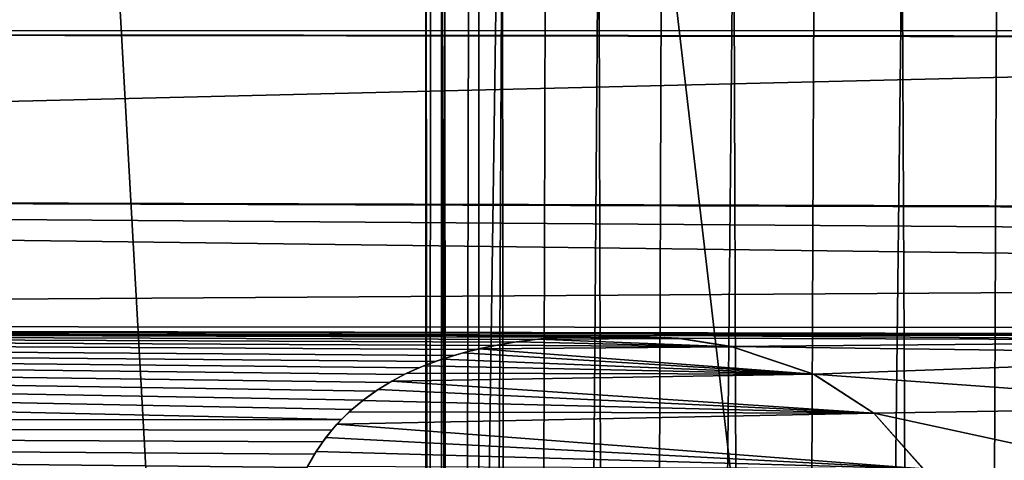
# Model space of a CAD drawing. Header units: millimetres. Extents: x -65 to 65, y -68 to 87.
# Tile 25 of 196: x -6.53 to -2.82, y -23.34 to -21.68. Entities that reach past the tile are written whole.
import ezdxf

# ---------------------------------------------------------------- set-up
doc = ezdxf.new("R2010")
doc.units = ezdxf.units.MM
doc.header["$LTSCALE"] = 65.185185
for name, color, linetype in [('169', 7, 'CONTINUOUS'), ('190', 7, 'CONTINUOUS'), ('191', 7, 'CONTINUOUS'), ('227', 7, 'CONTINUOUS'), ('539', 7, 'CONTINUOUS'), ('544', 7, 'CONTINUOUS'), ('578', 7, 'CONTINUOUS'), ('647', 7, 'CONTINUOUS'), ('648', 7, 'CONTINUOUS'), ('649', 7, 'CONTINUOUS')]:
    doc.layers.add(name, color=color, linetype=linetype)

msp = doc.modelspace()

# ---------------------------------------------------------------- linework, layer by layer
at = {"layer": '169', "linetype": 'CONTINUOUS'}
for points in [[(-4.8, -20.656, 120.9), (-4.8, -63, 120.9), (4.8, -20.656, 120.9), (-4.8, -20.656, 120.9)], [(4.8, -20.656, 120.9), (-4.8, -63, 120.9), (4.8, -63, 120.9), (4.8, -20.656, 120.9)]]:
    msp.add_3dface(points, dxfattribs=at)
at = {"layer": '190', "linetype": 'CONTINUOUS'}
for points in [[(-5, -63, 120.4), (-5, -63, 120.7), (-5, -20.656, 120.7), (-5, -63, 120.4)], [(-5, -20.656, 120.4), (-5, -63, 120.4), (-5, -20.656, 120.7), (-5, -20.656, 120.4)]]:
    msp.add_3dface(points, dxfattribs=at)
at = {"layer": '191', "linetype": 'CONTINUOUS'}
for points in [[(-5, -63, 120.4), (-5, -20.656, 120.4), (-4.9821, -20.6632, 119.9772), (-5, -63, 120.4)], [(-4.9281, -20.6838, 119.555), (-5, -63, 120.4), (-4.9821, -20.6632, 119.9772), (-4.9281, -20.6838, 119.555)], [(-5, -63, 120.4), (-4.9281, -20.6838, 119.555), (-4.9149, -63, 119.4813), (-5, -63, 120.4)], [(-4.9281, -20.6838, 119.555), (-4.8378, -20.7181, 119.1367), (-4.9149, -63, 119.4813), (-4.9281, -20.6838, 119.555)], [(-4.8378, -20.7181, 119.1367), (-4.7113, -20.7661, 118.7255), (-4.9149, -63, 119.4813), (-4.8378, -20.7181, 119.1367)], [(-4.9149, -63, 119.4813), (-4.7113, -20.7661, 118.7255), (-4.6624, -63, 118.5938), (-4.9149, -63, 119.4813)], [(-4.7113, -20.7661, 118.7255), (-4.548, -20.8255, 118.3225), (-4.6624, -63, 118.5938), (-4.7113, -20.7661, 118.7255)], [(-4.548, -20.8255, 118.3225), (-4.3475, -20.8974, 117.9303), (-4.6624, -63, 118.5938), (-4.548, -20.8255, 118.3225)], [(-4.6624, -63, 118.5938), (-4.3475, -20.8974, 117.9303), (-4.2511, -63, 117.7678), (-4.6624, -63, 118.5938)], [(-4.3475, -20.8974, 117.9303), (-4.111, -20.9778, 117.554), (-4.2511, -63, 117.7678), (-4.3475, -20.8974, 117.9303)], [(-4.111, -20.9778, 117.554), (-3.8396, -21.0637, 117.1973), (-4.2511, -63, 117.7678), (-4.111, -20.9778, 117.554)], [(-4.2511, -63, 117.7678), (-3.8396, -21.0637, 117.1973), (-3.695, -63, 117.0315), (-4.2511, -63, 117.7678)], [(-3.8396, -21.0637, 117.1973), (-3.5353, -21.1551, 116.8642), (-3.695, -63, 117.0315), (-3.8396, -21.0637, 117.1973)], [(-3.5353, -21.1551, 116.8642), (-3.2035, -21.2434, 116.561), (-3.695, -63, 117.0315), (-3.5353, -21.1551, 116.8642)], [(-3.695, -63, 117.0315), (-3.2035, -21.2434, 116.561), (-3.0132, -63, 116.4099), (-3.695, -63, 117.0315)], [(-3.2035, -21.2434, 116.561), (-2.8466, -21.3303, 116.2895), (-3.0132, -63, 116.4099), (-3.2035, -21.2434, 116.561)], [(-2.8466, -21.3303, 116.2895), (-2.47, -21.41, 116.0527), (-3.0132, -63, 116.4099), (-2.8466, -21.3303, 116.2895)], [(-3.0132, -63, 116.4099), (-2.47, -21.41, 116.0527), (-2.2287, -63, 115.9242), (-3.0132, -63, 116.4099)]]:
    msp.add_3dface(points, dxfattribs=at)
at = {"layer": '227', "linetype": 'CONTINUOUS'}
for points in [[(-5, -20.656, 120.7), (-5, -63, 120.7), (-4.9414, -63, 120.8414), (-5, -20.656, 120.7)], [(-5, -20.656, 120.7), (-4.9414, -63, 120.8414), (-4.9414, -20.656, 120.8414), (-5, -20.656, 120.7)], [(-4.8, -63, 120.9), (-4.8, -20.656, 120.9), (-4.9414, -20.656, 120.8414), (-4.8, -63, 120.9)], [(-4.9414, -63, 120.8414), (-4.8, -63, 120.9), (-4.9414, -20.656, 120.8414), (-4.9414, -63, 120.8414)]]:
    msp.add_3dface(points, dxfattribs=at)
at = {"layer": '539', "linetype": 'CONTINUOUS'}
for points in [[(-8.3521, -41.457, 87.5), (-5.023, -41.8041, 87.5), (-8.234, -15.2641, 87.5), (-8.3521, -41.457, 87.5)], [(-8.234, -15.2641, 87.5), (-5.023, -41.8041, 87.5), (-6.474, -15.9246, 87.5), (-8.234, -15.2641, 87.5)], [(-6.474, -15.9246, 87.5), (-5.023, -41.8041, 87.5), (-4.6618, -16.4247, 87.5), (-6.474, -15.9246, 87.5)], [(-5.023, -41.8041, 87.5), (-1.6804, -41.9781, 87.5), (-4.6618, -16.4247, 87.5), (-5.023, -41.8041, 87.5)], [(-4.6618, -16.4247, 87.5), (-1.6804, -41.9781, 87.5), (-2.8122, -16.7604, 87.5), (-4.6618, -16.4247, 87.5)]]:
    msp.add_3dface(points, dxfattribs=at)
at = {"layer": '544', "linetype": 'CONTINUOUS'}
for points in [[(-20.1741, -21.7223, 85), (-19.8045, -21.0307, 85), (4.5345, -21.7188, 85), (-20.1741, -21.7223, 85)], [(19.8045, -21.0307, 85), (20.1741, -21.7223, 85), (-19.8045, -21.0307, 85), (19.8045, -21.0307, 85)], [(-19.8045, -21.0307, 85), (20.1741, -21.7223, 85), (4.6879, -21.7072, 85), (-19.8045, -21.0307, 85)], [(4.5345, -21.7188, 85), (-19.8045, -21.0307, 85), (4.6879, -21.7072, 85), (4.5345, -21.7188, 85)], [(-20.6716, -22.3284, 85), (-20.1741, -21.7223, 85), (3.2001, -21.75, 85), (-20.6716, -22.3284, 85)], [(4.3457, -21.7469, 85), (-20.1741, -21.7223, 85), (4.5345, -21.7188, 85), (4.3457, -21.7469, 85)], [(-20.1741, -21.7223, 85), (4.3457, -21.7469, 85), (3.2001, -21.75, 85), (-20.1741, -21.7223, 85)], [(3.2001, -22.3977, 85), (-20.6716, -22.3284, 85), (3.2001, -21.75, 85), (3.2001, -22.3977, 85)], [(-21.2777, -22.8259, 85), (-20.6716, -22.3284, 85), (4.9088, -22.6584, 85), (-21.2777, -22.8259, 85)], [(4.9088, -22.6584, 85), (-20.6716, -22.3284, 85), (4.8941, -22.5159, 85), (4.9088, -22.6584, 85)], [(4.8941, -22.5159, 85), (-20.6716, -22.3284, 85), (4.8694, -22.4079, 85), (4.8941, -22.5159, 85)], [(4.8694, -22.4079, 85), (-20.6716, -22.3284, 85), (3.2001, -22.3977, 85), (4.8694, -22.4079, 85)], [(4.914, -22.8437, 85), (-21.2777, -22.8259, 85), (4.9088, -22.6584, 85), (4.914, -22.8437, 85)], [(-21.9693, -23.1955, 85), (-21.2777, -22.8259, 85), (-5.3183, -23.1858, 85), (-21.9693, -23.1955, 85)], [(-21.2777, -22.8259, 85), (4.914, -22.8437, 85), (0.7347, -22.8681, 85), (-21.2777, -22.8259, 85)], [(-1.0799, -22.8681, 85), (-21.2777, -22.8259, 85), (0.7347, -22.8681, 85), (-1.0799, -22.8681, 85)], [(-21.2777, -22.8259, 85), (-1.0799, -22.8681, 85), (-4.2877, -22.8681, 85), (-21.2777, -22.8259, 85)], [(-5.3183, -23.1858, 85), (-21.2777, -22.8259, 85), (-5.2793, -23.1484, 85), (-5.3183, -23.1858, 85)], [(-5.2793, -23.1484, 85), (-21.2777, -22.8259, 85), (-5.2366, -23.1129, 85), (-5.2793, -23.1484, 85)], [(-5.2366, -23.1129, 85), (-21.2777, -22.8259, 85), (-5.1897, -23.0791, 85), (-5.2366, -23.1129, 85)], [(-5.1897, -23.0791, 85), (-21.2777, -22.8259, 85), (-5.1373, -23.0466, 85), (-5.1897, -23.0791, 85)], [(-5.1373, -23.0466, 85), (-21.2777, -22.8259, 85), (-5.0815, -23.0167, 85), (-5.1373, -23.0466, 85)], [(-5.0815, -23.0167, 85), (-21.2777, -22.8259, 85), (-5.0269, -22.9916, 85), (-5.0815, -23.0167, 85)], [(-5.0269, -22.9916, 85), (-21.2777, -22.8259, 85), (-4.9648, -22.9672, 85), (-5.0269, -22.9916, 85)], [(-4.9648, -22.9672, 85), (-21.2777, -22.8259, 85), (-4.894, -22.944, 85), (-4.9648, -22.9672, 85)], [(-4.894, -22.944, 85), (-21.2777, -22.8259, 85), (-4.8137, -22.9225, 85), (-4.894, -22.944, 85)], [(-4.8137, -22.9225, 85), (-21.2777, -22.8259, 85), (-4.7397, -22.9066, 85), (-4.8137, -22.9225, 85)], [(-4.7397, -22.9066, 85), (-21.2777, -22.8259, 85), (-4.6664, -22.894, 85), (-4.7397, -22.9066, 85)], [(-4.6664, -22.894, 85), (-21.2777, -22.8259, 85), (-4.5887, -22.884, 85), (-4.6664, -22.894, 85)], [(-4.5887, -22.884, 85), (-21.2777, -22.8259, 85), (-4.5002, -22.8756, 85), (-4.5887, -22.884, 85)], [(-4.5002, -22.8756, 85), (-21.2777, -22.8259, 85), (-4.4, -22.8703, 85), (-4.5002, -22.8756, 85)], [(-4.4, -22.8703, 85), (-21.2777, -22.8259, 85), (-4.2877, -22.8681, 85), (-4.4, -22.8703, 85)], [(-1.0799, -22.8681, 85), (-1.3169, -22.888, 85), (-4.2877, -22.8681, 85), (-1.0799, -22.8681, 85)], [(-4.2877, -22.8681, 85), (-1.3169, -22.888, 85), (-4.0476, -22.8797, 85), (-4.2877, -22.8681, 85)], [(-4.0476, -22.8797, 85), (-1.3169, -22.888, 85), (-3.8468, -22.911, 85), (-4.0476, -22.8797, 85)], [(-1.3169, -22.888, 85), (-1.5129, -22.9414, 85), (-3.8468, -22.911, 85), (-1.3169, -22.888, 85)], [(-3.8468, -22.911, 85), (-1.5129, -22.9414, 85), (-3.5364, -23.0154, 85), (-3.8468, -22.911, 85)], [(-1.5129, -22.9414, 85), (-1.8277, -23.1378, 85), (-3.5364, -23.0154, 85), (-1.5129, -22.9414, 85)], [(-3.5364, -23.0154, 85), (-1.8277, -23.1378, 85), (-3.3101, -23.1614, 85), (-3.5364, -23.0154, 85)], [(-1.8277, -23.1378, 85), (-2.0397, -23.4369, 85), (-3.3101, -23.1614, 85), (-1.8277, -23.1378, 85)], [(-3.3101, -23.1614, 85), (-2.0397, -23.4369, 85), (-3.1205, -23.3765, 85), (-3.3101, -23.1614, 85)], [(-22.7196, -23.4231, 85), (-21.9693, -23.1955, 85), (-5.4743, -23.4225, 85), (-22.7196, -23.4231, 85)], [(-5.3547, -23.2259, 85), (-21.9693, -23.1955, 85), (-5.3183, -23.1858, 85), (-5.3547, -23.2259, 85)], [(-5.4743, -23.4225, 85), (-21.9693, -23.1955, 85), (-5.4485, -23.367, 85), (-5.4743, -23.4225, 85)], [(-5.4485, -23.367, 85), (-21.9693, -23.1955, 85), (-5.4199, -23.3163, 85), (-5.4485, -23.367, 85)], [(-5.4199, -23.3163, 85), (-21.9693, -23.1955, 85), (-5.3886, -23.2694, 85), (-5.4199, -23.3163, 85)], [(-5.3886, -23.2694, 85), (-21.9693, -23.1955, 85), (-5.3547, -23.2259, 85), (-5.3886, -23.2694, 85)]]:
    msp.add_3dface(points, dxfattribs=at)
at = {"layer": '578', "linetype": 'CONTINUOUS'}
for points in [[(-4.4901, -22.8749, 84.5), (-4.0439, -22.8801, 84.5), (-4.5777, -22.8827, 84.5), (-4.4901, -22.8749, 84.5)], [(-4.3932, -22.8701, 84.5), (-4.0439, -22.8801, 84.5), (-4.4901, -22.8749, 84.5), (-4.3932, -22.8701, 84.5)], [(-4.2877, -22.8681, 84.5), (-4.0439, -22.8801, 84.5), (-4.3932, -22.8701, 84.5), (-4.2877, -22.8681, 84.5)], [(-4.7309, -22.905, 84.5), (-3.8449, -22.9114, 84.5), (-4.7981, -22.9188, 84.5), (-4.7309, -22.905, 84.5)], [(-3.8449, -22.9114, 84.5), (-3.5383, -23.0145, 84.5), (-4.7981, -22.9188, 84.5), (-3.8449, -22.9114, 84.5)], [(-4.6578, -22.8928, 84.5), (-3.8449, -22.9114, 84.5), (-4.7309, -22.905, 84.5), (-4.6578, -22.8928, 84.5)], [(-4.5777, -22.8827, 84.5), (-3.8449, -22.9114, 84.5), (-4.6578, -22.8928, 84.5), (-4.5777, -22.8827, 84.5)], [(-4.0439, -22.8801, 84.5), (-3.8449, -22.9114, 84.5), (-4.5777, -22.8827, 84.5), (-4.0439, -22.8801, 84.5)], [(-4.8598, -22.9342, 84.5), (-3.5383, -23.0145, 84.5), (-4.9381, -22.9579, 84.5), (-4.8598, -22.9342, 84.5)], [(-4.7981, -22.9188, 84.5), (-3.5383, -23.0145, 84.5), (-4.8598, -22.9342, 84.5), (-4.7981, -22.9188, 84.5)], [(-5.0082, -22.9839, 84.5), (-3.5383, -23.0145, 84.5), (-5.0712, -23.0117, 84.5), (-5.0082, -22.9839, 84.5)], [(-4.9381, -22.9579, 84.5), (-3.5383, -23.0145, 84.5), (-5.0082, -22.9839, 84.5), (-4.9381, -22.9579, 84.5)], [(-5.0712, -23.0117, 84.5), (-3.5383, -23.0145, 84.5), (-5.1282, -23.0413, 84.5), (-5.0712, -23.0117, 84.5)], [(-3.5383, -23.0145, 84.5), (-3.3101, -23.1614, 84.5), (-5.1282, -23.0413, 84.5), (-3.5383, -23.0145, 84.5)], [(-5.1282, -23.0413, 84.5), (-3.3101, -23.1614, 84.5), (-5.1798, -23.0725, 84.5), (-5.1282, -23.0413, 84.5)], [(-5.1798, -23.0725, 84.5), (-3.3101, -23.1614, 84.5), (-5.2377, -23.1138, 84.5), (-5.1798, -23.0725, 84.5)], [(-5.2377, -23.1138, 84.5), (-3.3101, -23.1614, 84.5), (-5.2893, -23.1575, 84.5), (-5.2377, -23.1138, 84.5)], [(-5.2893, -23.1575, 84.5), (-3.3101, -23.1614, 84.5), (-5.3355, -23.204, 84.5), (-5.2893, -23.1575, 84.5)], [(-3.3101, -23.1614, 84.5), (-3.1232, -23.3722, 84.5), (-5.3355, -23.204, 84.5), (-3.3101, -23.1614, 84.5)], [(-5.3355, -23.204, 84.5), (-3.1232, -23.3722, 84.5), (-5.3768, -23.2534, 84.5), (-5.3355, -23.204, 84.5)], [(-5.3768, -23.2534, 84.5), (-3.1232, -23.3722, 84.5), (-5.4137, -23.3062, 84.5), (-5.3768, -23.2534, 84.5)], [(-5.4137, -23.3062, 84.5), (-3.1232, -23.3722, 84.5), (-5.4464, -23.363, 84.5), (-5.4137, -23.3062, 84.5)]]:
    msp.add_3dface(points, dxfattribs=at)
at = {"layer": '647', "linetype": 'CONTINUOUS'}
for points in [[(-4.5887, -22.884, 85), (-4.5002, -22.8756, 85), (-4.5777, -22.8827, 84.5), (-4.5887, -22.884, 85)], [(-4.5002, -22.8756, 85), (-4.4901, -22.8749, 84.5), (-4.5777, -22.8827, 84.5), (-4.5002, -22.8756, 85)], [(-4.5002, -22.8756, 85), (-4.4, -22.8703, 85), (-4.4901, -22.8749, 84.5), (-4.5002, -22.8756, 85)], [(-4.4, -22.8703, 85), (-4.3932, -22.8701, 84.5), (-4.4901, -22.8749, 84.5), (-4.4, -22.8703, 85)], [(-4.4, -22.8703, 85), (-4.2877, -22.8681, 85), (-4.3932, -22.8701, 84.5), (-4.4, -22.8703, 85)], [(-4.2877, -22.8681, 85), (-4.2877, -22.8681, 84.5), (-4.3932, -22.8701, 84.5), (-4.2877, -22.8681, 85)], [(-4.8137, -22.9225, 85), (-4.7397, -22.9066, 85), (-4.7981, -22.9188, 84.5), (-4.8137, -22.9225, 85)], [(-4.7397, -22.9066, 85), (-4.7309, -22.905, 84.5), (-4.7981, -22.9188, 84.5), (-4.7397, -22.9066, 85)], [(-4.7397, -22.9066, 85), (-4.6664, -22.894, 85), (-4.7309, -22.905, 84.5), (-4.7397, -22.9066, 85)], [(-4.6664, -22.894, 85), (-4.6578, -22.8928, 84.5), (-4.7309, -22.905, 84.5), (-4.6664, -22.894, 85)], [(-4.6664, -22.894, 85), (-4.5887, -22.884, 85), (-4.6578, -22.8928, 84.5), (-4.6664, -22.894, 85)], [(-4.5887, -22.884, 85), (-4.5777, -22.8827, 84.5), (-4.6578, -22.8928, 84.5), (-4.5887, -22.884, 85)], [(-4.9648, -22.9672, 85), (-4.894, -22.944, 85), (-4.9381, -22.9579, 84.5), (-4.9648, -22.9672, 85)], [(-4.894, -22.944, 85), (-4.8598, -22.9342, 84.5), (-4.9381, -22.9579, 84.5), (-4.894, -22.944, 85)], [(-4.894, -22.944, 85), (-4.8137, -22.9225, 85), (-4.8598, -22.9342, 84.5), (-4.894, -22.944, 85)], [(-4.8137, -22.9225, 85), (-4.7981, -22.9188, 84.5), (-4.8598, -22.9342, 84.5), (-4.8137, -22.9225, 85)], [(-5.0269, -22.9916, 85), (-5.0082, -22.9839, 84.5), (-5.0712, -23.0117, 84.5), (-5.0269, -22.9916, 85)], [(-5.0269, -22.9916, 85), (-4.9648, -22.9672, 85), (-5.0082, -22.9839, 84.5), (-5.0269, -22.9916, 85)], [(-4.9648, -22.9672, 85), (-4.9381, -22.9579, 84.5), (-5.0082, -22.9839, 84.5), (-4.9648, -22.9672, 85)], [(-5.1373, -23.0466, 85), (-5.0815, -23.0167, 85), (-5.1282, -23.0413, 84.5), (-5.1373, -23.0466, 85)], [(-5.0815, -23.0167, 85), (-5.0712, -23.0117, 84.5), (-5.1282, -23.0413, 84.5), (-5.0815, -23.0167, 85)], [(-5.0815, -23.0167, 85), (-5.0269, -22.9916, 85), (-5.0712, -23.0117, 84.5), (-5.0815, -23.0167, 85)], [(-5.1897, -23.0791, 85), (-5.1373, -23.0466, 85), (-5.1798, -23.0725, 84.5), (-5.1897, -23.0791, 85)], [(-5.1373, -23.0466, 85), (-5.1282, -23.0413, 84.5), (-5.1798, -23.0725, 84.5), (-5.1373, -23.0466, 85)], [(-5.1897, -23.0791, 85), (-5.1798, -23.0725, 84.5), (-5.2377, -23.1138, 84.5), (-5.1897, -23.0791, 85)], [(-5.2366, -23.1129, 85), (-5.1897, -23.0791, 85), (-5.2377, -23.1138, 84.5), (-5.2366, -23.1129, 85)], [(-5.2793, -23.1484, 85), (-5.2377, -23.1138, 84.5), (-5.2893, -23.1575, 84.5), (-5.2793, -23.1484, 85)], [(-5.2793, -23.1484, 85), (-5.2366, -23.1129, 85), (-5.2377, -23.1138, 84.5), (-5.2793, -23.1484, 85)], [(-5.3183, -23.1858, 85), (-5.2893, -23.1575, 84.5), (-5.3355, -23.204, 84.5), (-5.3183, -23.1858, 85)], [(-5.3183, -23.1858, 85), (-5.2793, -23.1484, 85), (-5.2893, -23.1575, 84.5), (-5.3183, -23.1858, 85)], [(-5.3547, -23.2259, 85), (-5.3355, -23.204, 84.5), (-5.3768, -23.2534, 84.5), (-5.3547, -23.2259, 85)], [(-5.3547, -23.2259, 85), (-5.3183, -23.1858, 85), (-5.3355, -23.204, 84.5), (-5.3547, -23.2259, 85)], [(-5.3886, -23.2694, 85), (-5.3547, -23.2259, 85), (-5.3768, -23.2534, 84.5), (-5.3886, -23.2694, 85)], [(-5.4199, -23.3163, 85), (-5.3886, -23.2694, 85), (-5.4137, -23.3062, 84.5), (-5.4199, -23.3163, 85)], [(-5.3886, -23.2694, 85), (-5.3768, -23.2534, 84.5), (-5.4137, -23.3062, 84.5), (-5.3886, -23.2694, 85)], [(-5.4485, -23.367, 85), (-5.4199, -23.3163, 85), (-5.4464, -23.363, 84.5), (-5.4485, -23.367, 85)], [(-5.4199, -23.3163, 85), (-5.4137, -23.3062, 84.5), (-5.4464, -23.363, 84.5), (-5.4199, -23.3163, 85)]]:
    msp.add_3dface(points, dxfattribs=at)
at = {"layer": '648', "linetype": 'CONTINUOUS'}
for points in [[(-4.2877, -22.8681, 85), (-4.0476, -22.8797, 85), (-4.2877, -22.8681, 84.5), (-4.2877, -22.8681, 85)], [(-4.0476, -22.8797, 85), (-4.0439, -22.8801, 84.5), (-4.2877, -22.8681, 84.5), (-4.0476, -22.8797, 85)], [(-4.0476, -22.8797, 85), (-3.8468, -22.911, 85), (-4.0439, -22.8801, 84.5), (-4.0476, -22.8797, 85)], [(-3.8468, -22.911, 85), (-3.8449, -22.9114, 84.5), (-4.0439, -22.8801, 84.5), (-3.8468, -22.911, 85)], [(-3.8468, -22.911, 85), (-3.5364, -23.0154, 85), (-3.8449, -22.9114, 84.5), (-3.8468, -22.911, 85)], [(-3.5364, -23.0154, 85), (-3.5383, -23.0145, 84.5), (-3.8449, -22.9114, 84.5), (-3.5364, -23.0154, 85)], [(-3.5364, -23.0154, 85), (-3.3101, -23.1614, 85), (-3.5383, -23.0145, 84.5), (-3.5364, -23.0154, 85)], [(-3.3101, -23.1614, 85), (-3.3101, -23.1614, 84.5), (-3.5383, -23.0145, 84.5), (-3.3101, -23.1614, 85)]]:
    msp.add_3dface(points, dxfattribs=at)
at = {"layer": '649', "linetype": 'CONTINUOUS'}
for points in [[(-3.3101, -23.1614, 85), (-3.1205, -23.3765, 85), (-3.3101, -23.1614, 84.5), (-3.3101, -23.1614, 85)], [(-3.1205, -23.3765, 85), (-3.1232, -23.3722, 84.5), (-3.3101, -23.1614, 84.5), (-3.1205, -23.3765, 85)]]:
    msp.add_3dface(points, dxfattribs=at)

doc.saveas('drawing.dxf')
